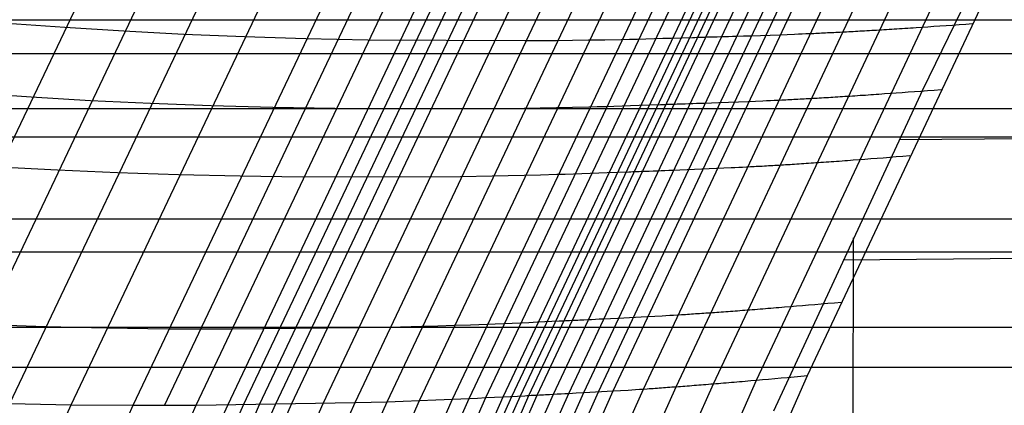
# Model space of a CAD drawing. Extents: x -260 to 296, y -277 to 294.
# Tile 68 of 241: x -180 to -167, y 79.18 to 84.27. Entities that reach past the tile are written whole.
import ezdxf

# ---------------------------------------------------------------- set-up
doc = ezdxf.new("R2010")
doc.units = 0
doc.layers.add('PREDEFINITO', color=7, linetype='CONTINUOUS')

msp = doc.modelspace()

# ---------------------------------------------------------------- linework, layer by layer
at = {"layer": 'PREDEFINITO'}
for p, q in [((-168.07, 83.348, 438.269), (-166.025, 87.561, 438.386)), ((-181.717, 79.257, 432.825), (-178.51, 86.007, 433.033)), ((-180.929, 79.226, 433.353), (-177.734, 85.953, 433.551)), ((-180.129, 79.202, 433.863), (-176.947, 85.906, 434.051)), ((-179.319, 79.186, 434.357), (-176.15, 85.867, 434.535)), ((-178.499, 79.178, 434.833), (-175.344, 85.835, 435.002)), ((-178.086, 79.177, 435.062), (-174.937, 85.822, 435.227)), ((-177.67, 79.179, 435.286), (-174.528, 85.811, 435.446)), ((-177.251, 79.182, 435.502), (-174.116, 85.802, 435.659)), ((-177.041, 79.184, 435.607), (-173.909, 85.798, 435.762)), ((-176.83, 79.187, 435.71), (-173.702, 85.795, 435.863)), ((-176.619, 79.19, 435.814), (-173.494, 85.792, 435.965)), ((-176.409, 79.194, 435.919), (-173.287, 85.789, 436.068)), ((-175.989, 79.203, 436.133), (-172.874, 85.785, 436.278)), ((-175.569, 79.213, 436.345), (-172.461, 85.783, 436.486)), ((-175.146, 79.226, 436.548), (-172.045, 85.783, 436.686)), ((-174.718, 79.241, 436.735), (-171.624, 85.785, 436.869)), ((-174.284, 79.258, 436.9), (-171.196, 85.789, 437.031)), ((-174.063, 79.268, 436.971), (-170.979, 85.792, 437.101)), ((-173.841, 79.279, 437.034), (-170.76, 85.796, 437.163)), ((-173.615, 79.29, 437.088), (-170.538, 85.801, 437.216)), ((-173.501, 79.296, 437.111), (-170.426, 85.803, 437.239)), ((-173.386, 79.302, 437.132), (-170.313, 85.806, 437.259)), ((-170.268, 79.511, 437.909), (-167.665, 85.047, 437.998)), ((-169.594, 79.572, 437.285), (-166.998, 85.091, 437.385)), ((-173.273, 79.308, 437.157), (-170.63, 84.925, 437.256)), ((-173.163, 79.314, 437.191), (-170.522, 84.928, 437.29)), ((-172.951, 79.325, 437.287), (-170.313, 84.934, 437.384)), ((-172.748, 79.336, 437.408), (-170.113, 84.939, 437.503)), ((-172.551, 79.347, 437.548), (-169.918, 84.944, 437.641)), ((-172.356, 79.357, 437.695), (-169.727, 84.95, 437.786)), ((-172.162, 79.368, 437.842), (-169.536, 84.955, 437.931)), ((-171.763, 79.393, 438.099), (-169.142, 84.969, 438.183)), ((-171.329, 79.424, 438.243), (-168.714, 84.988, 438.326)), ((-170.838, 79.462, 438.205), (-168.23, 85.013, 438.288)), ((-195.801, 84.271, 399.436), (231.582, 84.271, 399.436)), ((-180.17, 84.228, 432.421), (-179.403, 84.173, 432.959)), ((-179.403, 84.173, 432.959), (-178.624, 84.124, 433.48)), ((-168.902, 84.124, 438.312), (-168.871, 84.126, 438.309)), ((-168.871, 84.126, 438.309), (-168.841, 84.128, 438.306)), ((-168.841, 84.128, 438.306), (-168.81, 84.129, 438.302)), ((-168.81, 84.129, 438.302), (-168.778, 84.131, 438.296)), ((-168.778, 84.131, 438.296), (-168.747, 84.133, 438.29)), ((-168.747, 84.133, 438.29), (-168.715, 84.135, 438.283)), ((-168.715, 84.135, 438.283), (-168.683, 84.137, 438.275)), ((-168.683, 84.137, 438.275), (-168.65, 84.139, 438.266)), ((-168.65, 84.139, 438.266), (-168.618, 84.141, 438.256)), ((-168.618, 84.141, 438.256), (-168.585, 84.143, 438.245)), ((-168.585, 84.143, 438.245), (-168.551, 84.145, 438.233)), ((-168.551, 84.145, 438.233), (-168.517, 84.147, 438.22)), ((-168.517, 84.147, 438.22), (-168.483, 84.149, 438.206)), ((-168.483, 84.149, 438.206), (-168.449, 84.151, 438.19)), ((-168.449, 84.151, 438.19), (-168.414, 84.153, 438.174)), ((-168.414, 84.153, 438.174), (-168.379, 84.156, 438.157)), ((-168.379, 84.156, 438.157), (-168.344, 84.158, 438.138)), ((-168.344, 84.158, 438.138), (-168.308, 84.16, 438.118)), ((-168.308, 84.16, 438.118), (-168.272, 84.163, 438.098)), ((-168.272, 84.163, 438.098), (-168.235, 84.165, 438.076)), ((-168.235, 84.165, 438.076), (-168.198, 84.167, 438.052)), ((-168.198, 84.167, 438.052), (-168.161, 84.17, 438.028)), ((-168.161, 84.17, 438.028), (-168.085, 84.175, 437.975)), ((-168.085, 84.175, 437.975), (-168.007, 84.18, 437.918)), ((-168.007, 84.18, 437.918), (-167.928, 84.186, 437.855)), ((-167.928, 84.186, 437.855), (-167.848, 84.191, 437.787)), ((-167.848, 84.191, 437.787), (-167.765, 84.197, 437.713)), ((-167.765, 84.197, 437.713), (-167.681, 84.203, 437.634)), ((-167.681, 84.203, 437.634), (-167.594, 84.209, 437.548)), ((-167.594, 84.209, 437.548), (-167.506, 84.215, 437.458)), ((-167.506, 84.215, 437.458), (-167.416, 84.222, 437.36)), ((-178.624, 84.124, 433.48), (-177.833, 84.084, 433.983)), ((-177.833, 84.084, 433.983), (-177.032, 84.051, 434.469)), ((-177.032, 84.051, 434.469), (-176.222, 84.026, 434.938)), ((-176.222, 84.026, 434.938), (-175.403, 84.008, 435.385)), ((-175.403, 84.008, 435.385), (-173.326, 83.997, 436.43)), ((-173.326, 83.997, 436.43), (-172.908, 84, 436.631)), ((-172.908, 84, 436.631), (-172.697, 84.002, 436.725)), ((-172.697, 84.002, 436.725), (-172.485, 84.005, 436.815)), ((-172.485, 84.005, 436.815), (-172.271, 84.009, 436.9)), ((-172.271, 84.009, 436.9), (-172.056, 84.013, 436.977)), ((-172.056, 84.013, 436.977), (-171.947, 84.016, 437.014)), ((-171.947, 84.016, 437.014), (-171.838, 84.018, 437.048)), ((-171.838, 84.018, 437.048), (-171.728, 84.021, 437.08)), ((-171.728, 84.021, 437.08), (-171.617, 84.024, 437.11)), ((-171.617, 84.024, 437.11), (-171.506, 84.027, 437.138)), ((-171.506, 84.027, 437.138), (-171.394, 84.03, 437.164)), ((-171.394, 84.03, 437.164), (-171.112, 84.039, 437.218)), ((-171.112, 84.039, 437.218), (-171.084, 84.04, 437.224)), ((-171.084, 84.04, 437.224), (-171.056, 84.041, 437.231)), ((-171.056, 84.041, 437.231), (-171.029, 84.041, 437.239)), ((-171.029, 84.041, 437.239), (-171.001, 84.042, 437.247)), ((-171.001, 84.042, 437.247), (-170.974, 84.043, 437.256)), ((-170.974, 84.043, 437.256), (-170.947, 84.044, 437.266)), ((-170.947, 84.044, 437.266), (-170.921, 84.045, 437.276)), ((-170.921, 84.045, 437.276), (-170.894, 84.046, 437.286)), ((-170.894, 84.046, 437.286), (-170.868, 84.046, 437.297)), ((-170.868, 84.046, 437.297), (-170.841, 84.047, 437.309)), ((-170.841, 84.047, 437.309), (-170.789, 84.049, 437.333)), ((-170.789, 84.049, 437.333), (-170.738, 84.05, 437.36)), ((-170.738, 84.05, 437.36), (-170.687, 84.052, 437.387)), ((-170.687, 84.052, 437.387), (-170.637, 84.053, 437.417)), ((-170.637, 84.053, 437.417), (-170.587, 84.055, 437.448)), ((-170.587, 84.055, 437.448), (-170.537, 84.056, 437.48)), ((-170.537, 84.056, 437.48), (-170.44, 84.059, 437.547)), ((-170.44, 84.059, 437.547), (-170.343, 84.062, 437.617)), ((-170.343, 84.062, 437.617), (-169.959, 84.075, 437.908)), ((-169.959, 84.075, 437.908), (-169.862, 84.079, 437.978)), ((-169.862, 84.079, 437.978), (-169.765, 84.083, 438.044)), ((-169.765, 84.083, 438.044), (-169.715, 84.085, 438.075)), ((-169.715, 84.085, 438.075), (-169.665, 84.087, 438.105)), ((-169.665, 84.087, 438.105), (-169.615, 84.089, 438.134)), ((-169.615, 84.089, 438.134), (-169.565, 84.091, 438.161)), ((-169.565, 84.091, 438.161), (-169.513, 84.093, 438.186)), ((-169.513, 84.093, 438.186), (-169.487, 84.094, 438.198)), ((-169.487, 84.094, 438.198), (-169.461, 84.096, 438.21)), ((-169.461, 84.096, 438.21), (-169.435, 84.097, 438.221)), ((-169.435, 84.097, 438.221), (-169.409, 84.098, 438.231)), ((-169.409, 84.098, 438.231), (-169.383, 84.099, 438.241)), ((-169.383, 84.099, 438.241), (-169.356, 84.101, 438.251)), ((-169.356, 84.101, 438.251), (-169.329, 84.102, 438.259)), ((-169.329, 84.102, 438.259), (-169.302, 84.103, 438.268)), ((-169.302, 84.103, 438.268), (-169.275, 84.105, 438.275)), ((-169.275, 84.105, 438.275), (-169.248, 84.106, 438.282)), ((-169.248, 84.106, 438.282), (-169.22, 84.107, 438.289)), ((-169.22, 84.107, 438.289), (-169.192, 84.109, 438.294)), ((-169.192, 84.109, 438.294), (-169.164, 84.11, 438.3)), ((-169.164, 84.11, 438.3), (-169.136, 84.112, 438.304)), ((-169.136, 84.112, 438.304), (-169.108, 84.113, 438.308)), ((-169.108, 84.113, 438.308), (-169.079, 84.115, 438.311)), ((-169.079, 84.115, 438.311), (-169.05, 84.116, 438.313)), ((-169.05, 84.116, 438.313), (-169.021, 84.118, 438.314)), ((-169.021, 84.118, 438.314), (-168.991, 84.119, 438.315)), ((-168.991, 84.119, 438.315), (-168.962, 84.121, 438.315)), ((-168.962, 84.121, 438.315), (-168.932, 84.123, 438.314)), ((-168.932, 84.123, 438.314), (-168.902, 84.124, 438.312)), ((-195.449, 83.828, 408.394), (231.231, 83.828, 408.394)), ((-170.04, 79.104, 438.216), (-168.07, 83.348, 438.269)), ((-167.922, 83.344, 437.437), (-167.832, 83.351, 437.339)), ((-180.614, 83.305, 432.387), (-179.845, 83.252, 432.927)), ((-179.845, 83.252, 432.927), (-179.064, 83.207, 433.449)), ((-169.907, 83.215, 438.179), (-169.881, 83.216, 438.191)), ((-169.881, 83.216, 438.191), (-169.855, 83.217, 438.202)), ((-169.855, 83.217, 438.202), (-169.828, 83.219, 438.212)), ((-169.828, 83.219, 438.212), (-169.802, 83.22, 438.222)), ((-169.802, 83.22, 438.222), (-169.775, 83.221, 438.232)), ((-169.775, 83.221, 438.232), (-169.748, 83.223, 438.241)), ((-169.748, 83.223, 438.241), (-169.721, 83.224, 438.249)), ((-169.721, 83.224, 438.249), (-169.694, 83.226, 438.257)), ((-169.694, 83.226, 438.257), (-169.667, 83.227, 438.264)), ((-169.667, 83.227, 438.264), (-169.639, 83.229, 438.27)), ((-169.639, 83.229, 438.27), (-169.611, 83.23, 438.276)), ((-169.611, 83.23, 438.276), (-169.583, 83.232, 438.281)), ((-169.583, 83.232, 438.281), (-169.555, 83.233, 438.285)), ((-169.555, 83.233, 438.285), (-169.526, 83.235, 438.289)), ((-169.526, 83.235, 438.289), (-169.497, 83.237, 438.292)), ((-169.497, 83.237, 438.292), (-169.468, 83.238, 438.294)), ((-169.468, 83.238, 438.294), (-169.439, 83.24, 438.296)), ((-169.439, 83.24, 438.296), (-169.41, 83.242, 438.296)), ((-169.41, 83.242, 438.296), (-169.38, 83.243, 438.296)), ((-169.38, 83.243, 438.296), (-169.35, 83.245, 438.295)), ((-169.35, 83.245, 438.295), (-169.32, 83.247, 438.294)), ((-169.32, 83.247, 438.294), (-169.289, 83.249, 438.291)), ((-169.289, 83.249, 438.291), (-169.259, 83.251, 438.287)), ((-169.259, 83.251, 438.287), (-169.228, 83.253, 438.283)), ((-169.228, 83.253, 438.283), (-169.196, 83.255, 438.278)), ((-169.196, 83.255, 438.278), (-169.165, 83.257, 438.272)), ((-169.165, 83.257, 438.272), (-169.133, 83.259, 438.264)), ((-169.133, 83.259, 438.264), (-169.101, 83.261, 438.256)), ((-169.101, 83.261, 438.256), (-169.068, 83.263, 438.247)), ((-169.068, 83.263, 438.247), (-169.035, 83.265, 438.237)), ((-169.035, 83.265, 438.237), (-169.002, 83.267, 438.226)), ((-169.002, 83.267, 438.226), (-168.969, 83.269, 438.214)), ((-168.969, 83.269, 438.214), (-168.935, 83.271, 438.201)), ((-168.935, 83.271, 438.201), (-168.901, 83.274, 438.187)), ((-168.901, 83.274, 438.187), (-168.866, 83.276, 438.171)), ((-168.866, 83.276, 438.171), (-168.831, 83.278, 438.155)), ((-168.831, 83.278, 438.155), (-168.796, 83.281, 438.138)), ((-168.796, 83.281, 438.138), (-168.761, 83.283, 438.119)), ((-168.761, 83.283, 438.119), (-168.725, 83.285, 438.099)), ((-168.725, 83.285, 438.099), (-168.689, 83.288, 438.078)), ((-168.689, 83.288, 438.078), (-168.652, 83.29, 438.056)), ((-168.652, 83.29, 438.056), (-168.615, 83.293, 438.033)), ((-168.615, 83.293, 438.033), (-168.578, 83.296, 438.008)), ((-168.578, 83.296, 438.008), (-168.502, 83.301, 437.956)), ((-168.502, 83.301, 437.956), (-168.424, 83.307, 437.898)), ((-168.424, 83.307, 437.898), (-168.345, 83.312, 437.835)), ((-168.381, 82.689, 438.256), (-102.192, 83.266, 454.592)), ((-168.345, 83.312, 437.835), (-168.264, 83.318, 437.766)), ((-168.264, 83.318, 437.766), (-168.181, 83.324, 437.693)), ((-168.181, 83.324, 437.693), (-168.097, 83.331, 437.613)), ((-168.097, 83.331, 437.613), (-168.01, 83.337, 437.528)), ((-168.01, 83.337, 437.528), (-167.922, 83.344, 437.437)), ((-195.801, 83.1, 408.317), (231.582, 83.1, 408.317)), ((-179.064, 83.207, 433.449), (-178.271, 83.17, 433.953)), ((-178.271, 83.17, 433.953), (-177.469, 83.14, 434.441)), ((-177.469, 83.14, 434.441), (-176.657, 83.118, 434.911)), ((-176.657, 83.118, 434.911), (-175.836, 83.103, 435.359)), ((-175.836, 83.103, 435.359), (-173.754, 83.101, 436.407)), ((-173.754, 83.101, 436.407), (-173.335, 83.106, 436.608)), ((-173.335, 83.106, 436.608), (-173.124, 83.109, 436.703)), ((-173.124, 83.109, 436.703), (-172.911, 83.113, 436.793)), ((-172.911, 83.113, 436.793), (-172.697, 83.117, 436.878)), ((-172.697, 83.117, 436.878), (-172.481, 83.122, 436.956)), ((-172.481, 83.122, 436.956), (-172.372, 83.125, 436.992)), ((-172.372, 83.125, 436.992), (-172.263, 83.128, 437.026)), ((-172.263, 83.128, 437.026), (-172.153, 83.131, 437.059)), ((-172.153, 83.131, 437.059), (-172.042, 83.135, 437.089)), ((-172.042, 83.135, 437.089), (-171.931, 83.138, 437.117)), ((-171.931, 83.138, 437.117), (-171.818, 83.142, 437.142)), ((-171.818, 83.142, 437.142), (-171.535, 83.152, 437.197)), ((-171.535, 83.152, 437.197), (-171.507, 83.153, 437.203)), ((-171.507, 83.153, 437.203), (-171.479, 83.154, 437.21)), ((-171.479, 83.154, 437.21), (-171.452, 83.155, 437.218)), ((-171.452, 83.155, 437.218), (-171.425, 83.156, 437.226)), ((-171.425, 83.156, 437.226), (-171.397, 83.157, 437.235)), ((-171.397, 83.157, 437.235), (-171.37, 83.158, 437.245)), ((-171.37, 83.158, 437.245), (-171.344, 83.159, 437.255)), ((-171.344, 83.159, 437.255), (-171.317, 83.16, 437.265)), ((-171.317, 83.16, 437.265), (-171.291, 83.161, 437.276)), ((-171.291, 83.161, 437.276), (-171.264, 83.161, 437.288)), ((-171.264, 83.161, 437.288), (-171.212, 83.163, 437.312)), ((-171.212, 83.163, 437.312), (-171.161, 83.165, 437.339)), ((-171.161, 83.165, 437.339), (-171.11, 83.167, 437.367)), ((-171.11, 83.167, 437.367), (-171.059, 83.169, 437.396)), ((-171.059, 83.169, 437.396), (-171.009, 83.17, 437.427)), ((-171.009, 83.17, 437.427), (-170.96, 83.172, 437.459)), ((-170.96, 83.172, 437.459), (-170.861, 83.175, 437.526)), ((-170.861, 83.175, 437.526), (-170.764, 83.179, 437.597)), ((-170.764, 83.179, 437.597), (-170.38, 83.193, 437.889)), ((-170.38, 83.193, 437.889), (-170.283, 83.197, 437.958)), ((-170.283, 83.197, 437.958), (-170.185, 83.202, 438.024)), ((-170.185, 83.202, 438.024), (-170.135, 83.204, 438.056)), ((-170.135, 83.204, 438.056), (-170.085, 83.206, 438.086)), ((-170.085, 83.206, 438.086), (-170.035, 83.208, 438.115)), ((-170.035, 83.208, 438.115), (-169.984, 83.211, 438.142)), ((-169.984, 83.211, 438.142), (-169.933, 83.213, 438.167)), ((-169.933, 83.213, 438.167), (-169.907, 83.215, 438.179)), ((-196.498, 82.724, 399.277), (232.278, 82.724, 399.277)), ((-168.838, 82.431, 437.882), (-168.758, 82.437, 437.818)), ((-168.758, 82.437, 437.818), (-168.677, 82.444, 437.75)), ((-168.677, 82.444, 437.75), (-168.595, 82.45, 437.676)), ((-168.595, 82.45, 437.676), (-168.51, 82.457, 437.596)), ((-168.51, 82.457, 437.596), (-168.424, 82.464, 437.51)), ((-168.424, 82.464, 437.51), (-168.335, 82.471, 437.419)), ((-168.335, 82.471, 437.419), (-168.245, 82.478, 437.321)), ((-180.284, 82.33, 432.898), (-179.501, 82.288, 433.421)), ((-171.183, 82.294, 437.58), (-170.798, 82.31, 437.872)), ((-170.798, 82.31, 437.872), (-170.7, 82.314, 437.942)), ((-170.7, 82.314, 437.942), (-170.602, 82.319, 438.009)), ((-170.602, 82.319, 438.009), (-170.553, 82.321, 438.04)), ((-170.553, 82.321, 438.04), (-170.502, 82.324, 438.07)), ((-170.502, 82.324, 438.07), (-170.452, 82.326, 438.099)), ((-170.452, 82.326, 438.099), (-170.401, 82.329, 438.126)), ((-170.401, 82.329, 438.126), (-170.35, 82.332, 438.152)), ((-170.35, 82.332, 438.152), (-170.324, 82.333, 438.164)), ((-170.324, 82.333, 438.164), (-170.298, 82.335, 438.175)), ((-170.298, 82.335, 438.175), (-170.271, 82.336, 438.187)), ((-170.271, 82.336, 438.187), (-170.245, 82.337, 438.197)), ((-170.245, 82.337, 438.197), (-170.218, 82.339, 438.207)), ((-170.218, 82.339, 438.207), (-170.192, 82.34, 438.217)), ((-170.192, 82.34, 438.217), (-170.165, 82.342, 438.225)), ((-170.165, 82.342, 438.225), (-170.137, 82.344, 438.234)), ((-170.137, 82.344, 438.234), (-170.11, 82.345, 438.241)), ((-170.11, 82.345, 438.241), (-170.083, 82.347, 438.248)), ((-170.083, 82.347, 438.248), (-170.055, 82.348, 438.255)), ((-170.055, 82.348, 438.255), (-170.027, 82.35, 438.261)), ((-170.027, 82.35, 438.261), (-169.999, 82.352, 438.266)), ((-169.999, 82.352, 438.266), (-169.971, 82.353, 438.27)), ((-169.971, 82.353, 438.27), (-169.942, 82.355, 438.274)), ((-169.942, 82.355, 438.274), (-169.913, 82.357, 438.277)), ((-169.913, 82.357, 438.277), (-169.884, 82.359, 438.279)), ((-169.884, 82.359, 438.279), (-169.855, 82.36, 438.28)), ((-169.855, 82.36, 438.28), (-169.825, 82.362, 438.281)), ((-169.825, 82.362, 438.281), (-169.796, 82.364, 438.281)), ((-169.796, 82.364, 438.281), (-169.766, 82.366, 438.28)), ((-169.766, 82.366, 438.28), (-169.735, 82.368, 438.278)), ((-169.735, 82.368, 438.278), (-169.705, 82.37, 438.276)), ((-169.705, 82.37, 438.276), (-169.674, 82.372, 438.272)), ((-169.674, 82.372, 438.272), (-169.643, 82.374, 438.268)), ((-169.643, 82.374, 438.268), (-169.611, 82.376, 438.262)), ((-169.611, 82.376, 438.262), (-169.58, 82.378, 438.256)), ((-169.58, 82.378, 438.256), (-169.548, 82.38, 438.249)), ((-169.548, 82.38, 438.249), (-169.516, 82.383, 438.241)), ((-169.516, 82.383, 438.241), (-169.483, 82.385, 438.232)), ((-169.483, 82.385, 438.232), (-169.45, 82.387, 438.222)), ((-169.45, 82.387, 438.222), (-169.417, 82.389, 438.211)), ((-169.417, 82.389, 438.211), (-169.383, 82.392, 438.199)), ((-169.383, 82.392, 438.199), (-169.35, 82.394, 438.185)), ((-169.35, 82.394, 438.185), (-169.315, 82.396, 438.171)), ((-169.315, 82.396, 438.171), (-169.281, 82.399, 438.156)), ((-169.281, 82.399, 438.156), (-169.246, 82.401, 438.139)), ((-169.246, 82.401, 438.139), (-169.211, 82.404, 438.122)), ((-169.211, 82.404, 438.122), (-169.175, 82.406, 438.103)), ((-169.175, 82.406, 438.103), (-169.139, 82.409, 438.083)), ((-169.139, 82.409, 438.083), (-169.103, 82.412, 438.062)), ((-169.103, 82.412, 438.062), (-169.066, 82.414, 438.04)), ((-169.066, 82.414, 438.04), (-169.029, 82.417, 438.017)), ((-169.029, 82.417, 438.017), (-168.992, 82.42, 437.992)), ((-168.992, 82.42, 437.992), (-168.915, 82.425, 437.939)), ((-168.915, 82.425, 437.939), (-168.838, 82.431, 437.882)), ((-179.501, 82.288, 433.421), (-178.706, 82.253, 433.927)), ((-178.706, 82.253, 433.927), (-177.902, 82.227, 434.416)), ((-177.902, 82.227, 434.416), (-177.089, 82.208, 434.888)), ((-177.089, 82.208, 434.888), (-176.266, 82.197, 435.337)), ((-176.266, 82.197, 435.337), (-174.179, 82.203, 436.387)), ((-174.179, 82.203, 436.387), (-173.759, 82.209, 436.589)), ((-173.759, 82.209, 436.589), (-173.548, 82.214, 436.684)), ((-173.548, 82.214, 436.684), (-173.335, 82.218, 436.774)), ((-173.335, 82.218, 436.774), (-173.12, 82.224, 436.859)), ((-173.12, 82.224, 436.859), (-172.904, 82.23, 436.937)), ((-172.904, 82.23, 436.937), (-172.795, 82.233, 436.974)), ((-172.795, 82.233, 436.974), (-172.685, 82.237, 437.008)), ((-172.685, 82.237, 437.008), (-172.574, 82.24, 437.04)), ((-172.574, 82.24, 437.04), (-172.463, 82.244, 437.071)), ((-172.463, 82.244, 437.071), (-172.352, 82.248, 437.099)), ((-172.352, 82.248, 437.099), (-172.239, 82.252, 437.124)), ((-172.239, 82.252, 437.124), (-171.956, 82.263, 437.179)), ((-171.956, 82.263, 437.179), (-171.928, 82.265, 437.185)), ((-171.928, 82.265, 437.185), (-171.9, 82.266, 437.192)), ((-171.9, 82.266, 437.192), (-171.872, 82.267, 437.2)), ((-171.872, 82.267, 437.2), (-171.845, 82.268, 437.208)), ((-171.845, 82.268, 437.208), (-171.818, 82.269, 437.217)), ((-171.818, 82.269, 437.217), (-171.791, 82.27, 437.227)), ((-171.791, 82.27, 437.227), (-171.764, 82.271, 437.237)), ((-171.764, 82.271, 437.237), (-171.737, 82.272, 437.247)), ((-171.737, 82.272, 437.247), (-171.71, 82.273, 437.259)), ((-171.71, 82.273, 437.259), (-171.684, 82.274, 437.27)), ((-171.684, 82.274, 437.27), (-171.632, 82.276, 437.295)), ((-171.632, 82.276, 437.295), (-171.58, 82.278, 437.321)), ((-171.58, 82.278, 437.321), (-171.529, 82.28, 437.349)), ((-171.529, 82.28, 437.349), (-171.479, 82.282, 437.379)), ((-171.479, 82.282, 437.379), (-171.428, 82.284, 437.41)), ((-171.428, 82.284, 437.41), (-171.379, 82.286, 437.442)), ((-171.379, 82.286, 437.442), (-171.28, 82.29, 437.509)), ((-171.28, 82.29, 437.509), (-171.183, 82.294, 437.58)), ((-196.498, 81.642, 408.172), (232.278, 81.642, 408.172)), ((-169.123, 81.102, 438.233), (-102.192, 81.64, 454.585)), ((-168.999, 67.679, 439.565), (-168.989, 81.391, 438.236)), ((-197.17, 81.206, 399.131), (232.948, 81.206, 399.131)), ((-169.82, 80.484, 437.915), (-169.742, 80.491, 437.857)), ((-169.742, 80.491, 437.857), (-169.663, 80.497, 437.793)), ((-169.663, 80.497, 437.793), (-169.581, 80.504, 437.724)), ((-169.581, 80.504, 437.724), (-169.498, 80.512, 437.65)), ((-169.498, 80.512, 437.65), (-169.413, 80.519, 437.569)), ((-169.413, 80.519, 437.569), (-169.327, 80.527, 437.483)), ((-169.327, 80.527, 437.483), (-169.238, 80.534, 437.391)), ((-169.238, 80.534, 437.391), (-169.148, 80.542, 437.293)), ((-171.711, 80.351, 437.848), (-171.613, 80.356, 437.919)), ((-171.613, 80.356, 437.919), (-171.514, 80.362, 437.985)), ((-171.514, 80.362, 437.985), (-171.465, 80.365, 438.017)), ((-171.465, 80.365, 438.017), (-171.414, 80.368, 438.047)), ((-171.414, 80.368, 438.047), (-171.364, 80.371, 438.076)), ((-171.364, 80.371, 438.076), (-171.312, 80.374, 438.104)), ((-171.312, 80.374, 438.104), (-171.261, 80.377, 438.129)), ((-171.261, 80.377, 438.129), (-171.235, 80.379, 438.141)), ((-171.235, 80.379, 438.141), (-171.208, 80.38, 438.153)), ((-171.208, 80.38, 438.153), (-171.182, 80.382, 438.164)), ((-171.182, 80.382, 438.164), (-171.155, 80.384, 438.175)), ((-171.155, 80.384, 438.175), (-171.129, 80.385, 438.185)), ((-171.129, 80.385, 438.185), (-171.102, 80.387, 438.194)), ((-171.102, 80.387, 438.194), (-171.075, 80.389, 438.203)), ((-171.075, 80.389, 438.203), (-171.047, 80.391, 438.212)), ((-171.047, 80.391, 438.212), (-171.02, 80.393, 438.219)), ((-171.02, 80.393, 438.219), (-170.992, 80.394, 438.226)), ((-170.992, 80.394, 438.226), (-170.965, 80.396, 438.233)), ((-170.965, 80.396, 438.233), (-170.937, 80.398, 438.239)), ((-170.937, 80.398, 438.239), (-170.908, 80.4, 438.244)), ((-170.908, 80.4, 438.244), (-170.88, 80.402, 438.248)), ((-170.88, 80.402, 438.248), (-170.851, 80.404, 438.252)), ((-170.851, 80.404, 438.252), (-170.822, 80.406, 438.255)), ((-170.822, 80.406, 438.255), (-170.793, 80.408, 438.257)), ((-170.793, 80.408, 438.257), (-170.764, 80.41, 438.259)), ((-170.764, 80.41, 438.259), (-170.734, 80.413, 438.259)), ((-170.734, 80.413, 438.259), (-170.704, 80.415, 438.259)), ((-170.704, 80.415, 438.259), (-170.674, 80.417, 438.258)), ((-170.674, 80.417, 438.258), (-170.644, 80.419, 438.256)), ((-170.644, 80.419, 438.256), (-170.613, 80.421, 438.254)), ((-170.613, 80.421, 438.254), (-170.582, 80.424, 438.25)), ((-170.582, 80.424, 438.25), (-170.551, 80.426, 438.246)), ((-170.551, 80.426, 438.246), (-170.519, 80.428, 438.24)), ((-170.519, 80.428, 438.24), (-170.487, 80.431, 438.234)), ((-170.487, 80.431, 438.234), (-170.455, 80.433, 438.227)), ((-170.455, 80.433, 438.227), (-170.423, 80.436, 438.219)), ((-170.423, 80.436, 438.219), (-170.39, 80.438, 438.21)), ((-170.39, 80.438, 438.21), (-170.357, 80.441, 438.199)), ((-170.357, 80.441, 438.199), (-170.324, 80.443, 438.188)), ((-170.324, 80.443, 438.188), (-170.29, 80.446, 438.176)), ((-170.29, 80.446, 438.176), (-170.256, 80.449, 438.163)), ((-170.256, 80.449, 438.163), (-170.222, 80.451, 438.148)), ((-170.222, 80.451, 438.148), (-170.187, 80.454, 438.133)), ((-170.187, 80.454, 438.133), (-170.152, 80.457, 438.117)), ((-170.152, 80.457, 438.117), (-170.117, 80.46, 438.099)), ((-170.117, 80.46, 438.099), (-170.081, 80.463, 438.08)), ((-170.081, 80.463, 438.08), (-170.045, 80.466, 438.06)), ((-170.045, 80.466, 438.06), (-170.008, 80.469, 438.039)), ((-170.008, 80.469, 438.039), (-169.972, 80.472, 438.017)), ((-169.972, 80.472, 438.017), (-169.934, 80.475, 437.993)), ((-169.934, 80.475, 437.993), (-169.897, 80.478, 437.969)), ((-169.897, 80.478, 437.969), (-169.82, 80.484, 437.915)), ((-180.456, 80.248, 433.372), (-179.658, 80.221, 433.88)), ((-174.687, 80.222, 436.558), (-174.475, 80.229, 436.653)), ((-174.475, 80.229, 436.653), (-174.261, 80.235, 436.744)), ((-174.261, 80.235, 436.744), (-174.045, 80.243, 436.829)), ((-174.045, 80.243, 436.829), (-173.827, 80.251, 436.908)), ((-173.827, 80.251, 436.908), (-173.718, 80.255, 436.945)), ((-173.718, 80.255, 436.945), (-173.607, 80.26, 436.979)), ((-173.607, 80.26, 436.979), (-173.497, 80.264, 437.012)), ((-173.497, 80.264, 437.012), (-173.385, 80.269, 437.042)), ((-173.385, 80.269, 437.042), (-173.273, 80.274, 437.07)), ((-173.273, 80.274, 437.07), (-173.16, 80.279, 437.096)), ((-173.16, 80.279, 437.096), (-172.875, 80.293, 437.151)), ((-172.875, 80.293, 437.151), (-172.847, 80.295, 437.158)), ((-172.847, 80.295, 437.158), (-172.819, 80.296, 437.164)), ((-172.819, 80.296, 437.164), (-172.791, 80.297, 437.172)), ((-172.791, 80.297, 437.172), (-172.764, 80.299, 437.181)), ((-172.764, 80.299, 437.181), (-172.736, 80.3, 437.19)), ((-172.736, 80.3, 437.19), (-172.709, 80.301, 437.199)), ((-172.709, 80.301, 437.199), (-172.682, 80.303, 437.209)), ((-172.682, 80.303, 437.209), (-172.655, 80.304, 437.22)), ((-172.655, 80.304, 437.22), (-172.629, 80.305, 437.231)), ((-172.629, 80.305, 437.231), (-172.602, 80.306, 437.243)), ((-172.602, 80.306, 437.243), (-172.55, 80.309, 437.267)), ((-172.55, 80.309, 437.267), (-172.498, 80.311, 437.294)), ((-172.498, 80.311, 437.294), (-172.446, 80.314, 437.322)), ((-172.446, 80.314, 437.322), (-172.396, 80.316, 437.352)), ((-172.396, 80.316, 437.352), (-172.345, 80.319, 437.383)), ((-172.345, 80.319, 437.383), (-172.295, 80.321, 437.415)), ((-172.295, 80.321, 437.415), (-172.196, 80.326, 437.483)), ((-172.196, 80.326, 437.483), (-172.098, 80.331, 437.554)), ((-172.098, 80.331, 437.554), (-171.711, 80.351, 437.848)), ((-197.17, 80.212, 408.04), (232.948, 80.212, 408.04)), ((-179.658, 80.221, 433.88), (-178.85, 80.202, 434.372)), ((-178.85, 80.202, 434.372), (-178.033, 80.19, 434.847)), ((-178.033, 80.19, 434.847), (-177.206, 80.187, 435.299)), ((-177.206, 80.187, 435.299), (-175.109, 80.212, 436.355)), ((-175.109, 80.212, 436.355), (-174.687, 80.222, 436.558)), ((-197.831, 79.684, 398.996), (233.609, 79.684, 398.996)), ((-173.404, 73.684, 438.262), (-170.838, 79.462, 438.205)), ((-172.828, 73.747, 437.961), (-170.268, 79.511, 437.909)), ((-172.149, 73.825, 437.326), (-169.594, 79.572, 437.285)), ((-171.092, 79.442, 438.251), (-171.061, 79.444, 438.249)), ((-171.061, 79.444, 438.249), (-171.03, 79.447, 438.245)), ((-171.03, 79.447, 438.245), (-170.999, 79.449, 438.241)), ((-170.999, 79.449, 438.241), (-170.968, 79.452, 438.235)), ((-170.968, 79.452, 438.235), (-170.936, 79.454, 438.229)), ((-170.936, 79.454, 438.229), (-170.904, 79.457, 438.222)), ((-170.904, 79.457, 438.222), (-170.871, 79.46, 438.214)), ((-170.871, 79.46, 438.214), (-170.838, 79.462, 438.205)), ((-170.838, 79.462, 438.205), (-170.805, 79.465, 438.194)), ((-170.805, 79.465, 438.194), (-170.772, 79.468, 438.183)), ((-170.772, 79.468, 438.183), (-170.738, 79.47, 438.171)), ((-170.738, 79.47, 438.171), (-170.704, 79.473, 438.158)), ((-170.704, 79.473, 438.158), (-170.67, 79.476, 438.143)), ((-170.67, 79.476, 438.143), (-170.635, 79.479, 438.128)), ((-170.635, 79.479, 438.128), (-170.6, 79.482, 438.111)), ((-170.6, 79.482, 438.111), (-170.564, 79.485, 438.094)), ((-170.564, 79.485, 438.094), (-170.529, 79.488, 438.075)), ((-170.529, 79.488, 438.075), (-170.492, 79.491, 438.055)), ((-170.492, 79.491, 438.055), (-170.456, 79.494, 438.034)), ((-170.456, 79.494, 438.034), (-170.419, 79.497, 438.011)), ((-170.419, 79.497, 438.011), (-170.382, 79.501, 437.988)), ((-170.382, 79.501, 437.988), (-170.344, 79.504, 437.963)), ((-170.344, 79.504, 437.963), (-170.268, 79.511, 437.909)), ((-170.268, 79.511, 437.909), (-170.189, 79.518, 437.851)), ((-170.189, 79.518, 437.851), (-170.11, 79.525, 437.787)), ((-170.11, 79.525, 437.787), (-170.028, 79.532, 437.718)), ((-170.028, 79.532, 437.718), (-169.945, 79.54, 437.643)), ((-169.945, 79.54, 437.643), (-169.86, 79.547, 437.562)), ((-169.86, 79.547, 437.562), (-169.773, 79.555, 437.476)), ((-169.773, 79.555, 437.476), (-169.684, 79.564, 437.384)), ((-169.684, 79.564, 437.384), (-169.594, 79.572, 437.285)), ((-175.762, 73.469, 437.233), (-173.163, 79.314, 437.191)), ((-175.547, 73.486, 437.33), (-172.951, 79.325, 437.287)), ((-175.341, 73.502, 437.454), (-172.748, 79.336, 437.408)), ((-175.141, 73.519, 437.595), (-172.551, 79.347, 437.548)), ((-174.943, 73.535, 437.745), (-172.356, 79.357, 437.695)), ((-174.746, 73.552, 437.895), (-172.162, 79.368, 437.842)), ((-174.341, 73.589, 438.155), (-171.763, 79.393, 438.099)), ((-173.901, 73.632, 438.302), (-171.329, 79.424, 438.243)), ((-173.19, 79.313, 437.182), (-173.163, 79.314, 437.191)), ((-173.163, 79.314, 437.191), (-173.136, 79.316, 437.202)), ((-173.136, 79.316, 437.202), (-173.109, 79.317, 437.212)), ((-173.109, 79.317, 437.212), (-173.082, 79.318, 437.224)), ((-173.082, 79.318, 437.224), (-173.056, 79.32, 437.235)), ((-173.056, 79.32, 437.235), (-173.003, 79.323, 437.26)), ((-173.003, 79.323, 437.26), (-172.951, 79.325, 437.287)), ((-172.951, 79.325, 437.287), (-172.9, 79.328, 437.315)), ((-172.9, 79.328, 437.315), (-172.849, 79.331, 437.345)), ((-172.849, 79.331, 437.345), (-172.798, 79.333, 437.376)), ((-172.798, 79.333, 437.376), (-172.748, 79.336, 437.408)), ((-172.748, 79.336, 437.408), (-172.649, 79.341, 437.476)), ((-172.649, 79.341, 437.476), (-172.551, 79.347, 437.548)), ((-172.551, 79.347, 437.548), (-172.162, 79.368, 437.842)), ((-172.162, 79.368, 437.842), (-172.064, 79.374, 437.913)), ((-172.064, 79.374, 437.913), (-171.965, 79.38, 437.98)), ((-171.965, 79.38, 437.98), (-171.915, 79.384, 438.012)), ((-171.915, 79.384, 438.012), (-171.865, 79.387, 438.042)), ((-171.865, 79.387, 438.042), (-171.814, 79.39, 438.071)), ((-171.814, 79.39, 438.071), (-171.763, 79.393, 438.099)), ((-171.763, 79.393, 438.099), (-171.711, 79.397, 438.124)), ((-171.711, 79.397, 438.124), (-171.685, 79.399, 438.136)), ((-171.685, 79.399, 438.136), (-171.658, 79.4, 438.148)), ((-171.658, 79.4, 438.148), (-171.632, 79.402, 438.159)), ((-171.632, 79.402, 438.159), (-171.605, 79.404, 438.17)), ((-171.605, 79.404, 438.17), (-171.578, 79.406, 438.18)), ((-171.578, 79.406, 438.18), (-171.552, 79.408, 438.189)), ((-171.552, 79.408, 438.189), (-171.524, 79.41, 438.198)), ((-171.524, 79.41, 438.198), (-171.497, 79.412, 438.207)), ((-171.497, 79.412, 438.207), (-171.47, 79.414, 438.214)), ((-171.47, 79.414, 438.214), (-171.442, 79.416, 438.222)), ((-171.442, 79.416, 438.222), (-171.414, 79.418, 438.228)), ((-171.414, 79.418, 438.228), (-171.386, 79.42, 438.234)), ((-171.386, 79.42, 438.234), (-171.358, 79.422, 438.239)), ((-171.358, 79.422, 438.239), (-171.329, 79.424, 438.243)), ((-171.329, 79.424, 438.243), (-171.3, 79.426, 438.247)), ((-171.3, 79.426, 438.247), (-171.271, 79.428, 438.25)), ((-171.271, 79.428, 438.25), (-171.242, 79.43, 438.252)), ((-171.242, 79.43, 438.252), (-171.213, 79.433, 438.254)), ((-171.213, 79.433, 438.254), (-171.183, 79.435, 438.254)), ((-171.183, 79.435, 438.254), (-171.153, 79.437, 438.254)), ((-171.153, 79.437, 438.254), (-171.123, 79.44, 438.253)), ((-171.123, 79.44, 438.253), (-171.092, 79.442, 438.251)), ((-182.197, 72.713, 434.357), (-179.319, 79.186, 434.357)), ((-180.129, 79.202, 433.863), (-179.319, 79.186, 434.357)), ((-179.692, 73.23, 435.623), (-177.041, 79.184, 435.607)), ((-179.478, 73.239, 435.728), (-176.83, 79.187, 435.71)), ((-179.319, 79.186, 434.357), (-178.499, 79.178, 434.833)), ((-179.264, 73.248, 435.834), (-176.619, 79.19, 435.814)), ((-179.051, 73.258, 435.941), (-176.409, 79.194, 435.919)), ((-178.625, 73.278, 436.158), (-175.989, 79.203, 436.133)), ((-178.199, 73.301, 436.374), (-175.569, 79.213, 436.345)), ((-177.771, 73.325, 436.58), (-175.146, 79.226, 436.548)), ((-177.67, 79.179, 435.286), (-175.569, 79.213, 436.345)), ((-177.337, 73.352, 436.77), (-174.718, 79.241, 436.735)), ((-176.897, 73.382, 436.937), (-174.284, 79.258, 436.9)), ((-176.674, 73.398, 437.01), (-174.063, 79.268, 436.971)), ((-176.448, 73.414, 437.074), (-173.841, 79.279, 437.034)), ((-176.219, 73.432, 437.129), (-173.615, 79.29, 437.088)), ((-176.104, 73.441, 437.152), (-173.501, 79.296, 437.111)), ((-175.988, 73.45, 437.173), (-173.386, 79.302, 437.132)), ((-175.873, 73.46, 437.198), (-173.273, 79.308, 437.157)), ((-175.569, 79.213, 436.345), (-175.146, 79.226, 436.548)), ((-175.146, 79.226, 436.548), (-174.933, 79.233, 436.644)), ((-174.933, 79.233, 436.644), (-174.718, 79.241, 436.735)), ((-174.718, 79.241, 436.735), (-174.502, 79.249, 436.821)), ((-174.502, 79.249, 436.821), (-174.284, 79.258, 436.9)), ((-174.284, 79.258, 436.9), (-174.174, 79.263, 436.936)), ((-174.174, 79.263, 436.936), (-174.063, 79.268, 436.971)), ((-174.063, 79.268, 436.971), (-173.952, 79.273, 437.004)), ((-173.952, 79.273, 437.004), (-173.841, 79.279, 437.034)), ((-173.841, 79.279, 437.034), (-173.728, 79.284, 437.062)), ((-173.728, 79.284, 437.062), (-173.615, 79.29, 437.088)), ((-173.615, 79.29, 437.088), (-173.329, 79.305, 437.143)), ((-173.329, 79.305, 437.143), (-173.301, 79.307, 437.15)), ((-173.301, 79.307, 437.15), (-173.273, 79.308, 437.157)), ((-173.273, 79.308, 437.157), (-173.245, 79.31, 437.164)), ((-173.245, 79.31, 437.164), (-173.218, 79.311, 437.173)), ((-173.218, 79.311, 437.173), (-173.19, 79.313, 437.182)), ((-181.17, 73.184, 434.835), (-178.499, 79.178, 434.833)), ((-180.329, 73.207, 435.296), (-177.67, 79.179, 435.286)), ((-179.905, 73.222, 435.516), (-177.251, 79.182, 435.502)), ((-178.499, 79.178, 434.833), (-177.67, 79.179, 435.286))]:
    msp.add_line(p, q, dxfattribs=at)

doc.saveas('drawing.dxf')
